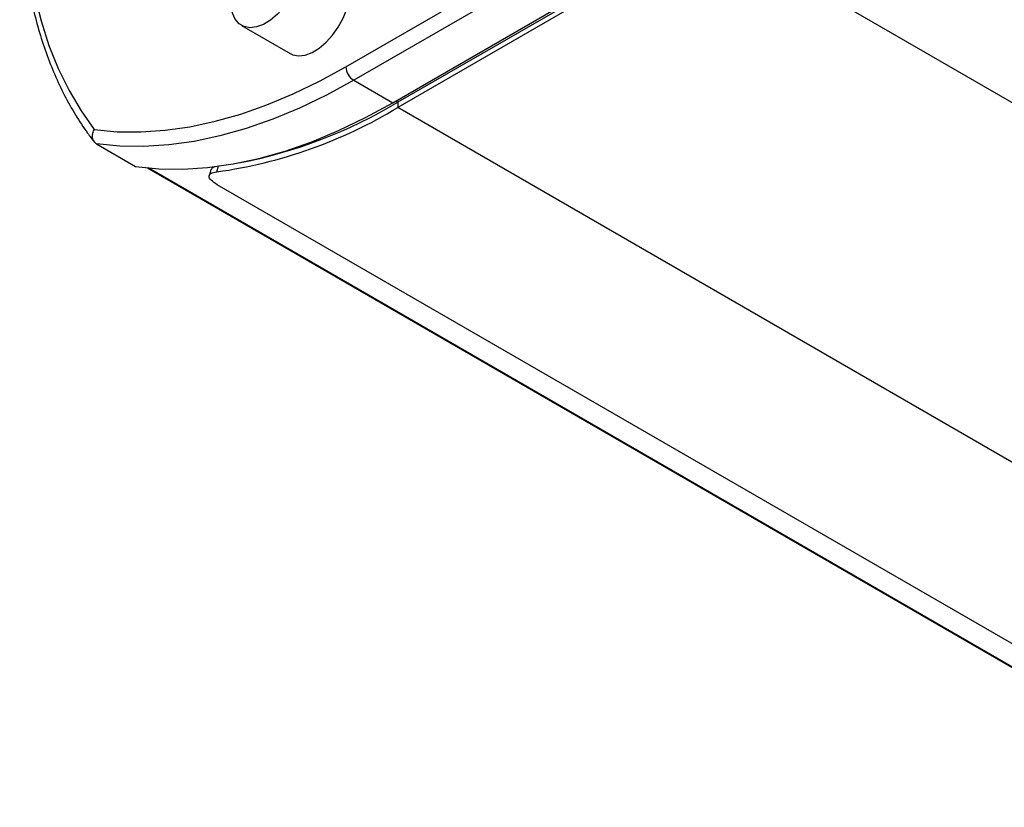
# Model space of a CAD drawing. Header units: millimetres. Extents: x 80 to 380, y 45 to 241.
# Tile 6 of 11: x 288 to 324, y 64 to 92. Entities that reach past the tile are written whole.
import ezdxf

# ---------------------------------------------------------------- set-up
doc = ezdxf.new("R2010")
doc.units = ezdxf.units.MM

msp = doc.modelspace()

# ---------------------------------------------------------------- linework, layer by layer
at = {"color": 7, "linetype": 'Continuous', "lineweight": 25}
for p, q in [((300.132, 90.783), (311.446, 97.314)), ((311.729, 96.824), (300.415, 90.293)), ((301.829, 89.476), (313.143, 96.008)), ((313.327, 96.032), (302.013, 89.501)), ((313.327, 95.836), (302.013, 89.305)), ((353.49, 72.65), (313.327, 95.836)), ((296.333, 92.286), (298.101, 91.265)), ((300.415, 90.293), (301.829, 89.476)), ((301.942, 89.542), (302.013, 89.501)), ((302.013, 89.501), (302.013, 89.305)), ((342.177, 66.119), (302.013, 89.305)), ((291.068, 87.984), (292.482, 87.168)), ((296.314, 87.311), (296.315, 87.31)), ((296.359, 87.321), (296.362, 87.319)), ((292.923, 87.115), (333.124, 63.908)), ((333.153, 63.904), (292.949, 87.113)), ((295.438, 86.971), (295.501, 87.19)), ((334.206, 64.134), (295.457, 86.503))]:
    msp.add_line(p, q, dxfattribs=at)
at = {"color": 7, "linetype": 'Continuous', "lineweight": 25, "flags": 128}
for points in [[(288.396, 97.235), (288.421, 96.466), (288.501, 95.404), (288.633, 94.38), (288.819, 93.396), (289.056, 92.456), (289.344, 91.562), (289.683, 90.717), (290.071, 89.924), (290.507, 89.186), (290.99, 88.503)], [(298.486, 94.828), (298.505, 94.543), (298.473, 94.229), (298.39, 93.9), (298.259, 93.568), (298.087, 93.247), (297.879, 92.952), (297.645, 92.692), (297.394, 92.48), (297.137, 92.324), (296.883, 92.23), (296.644, 92.202), (296.429, 92.241), (296.247, 92.346), (296.105, 92.512), (296.009, 92.733), (295.964, 93), (295.96, 93.11)], [(298.101, 91.265), (298.197, 91.221), (298.412, 91.181), (298.651, 91.209), (298.905, 91.303), (299.162, 91.46), (299.413, 91.672), (299.647, 91.931), (299.854, 92.227), (300.027, 92.547), (300.158, 92.879), (300.241, 93.209), (300.273, 93.522), (300.253, 93.807)], [(290.99, 88.503), (291.823, 88.426), (292.681, 88.417), (293.561, 88.478), (294.462, 88.607), (295.38, 88.804), (296.313, 89.068), (297.258, 89.4), (298.211, 89.797), (299.17, 90.258), (300.132, 90.783)], [(300.415, 90.293), (299.431, 89.756), (298.449, 89.285), (297.474, 88.88), (296.508, 88.542), (295.554, 88.274), (294.615, 88.075), (293.694, 87.946), (292.794, 87.888), (291.918, 87.9), (291.068, 87.984)], [(292.482, 87.168), (293.332, 87.084), (294.208, 87.071), (295.108, 87.129), (296.029, 87.258), (296.968, 87.457), (297.922, 87.726), (298.888, 88.063), (299.863, 88.468), (300.845, 88.94), (301.829, 89.476)], [(295.228, 87.056), (295.195, 86.948), (295.161, 86.838)]]:
    msp.add_lwpolyline(points, dxfattribs=at)
at = {"color": 7, "linetype": 'Continuous', "lineweight": 25}
for centre, radius, start, end in [((300.746, 90.811), 0.615, 182.6055, 237.3945), ((292.944, 104.595), 17.609, 280.787, 301.0003), ((293.048, 104.134), 17.329, 277.9288, 301.1549)]:
    msp.add_arc(centre, radius, start, end, dxfattribs=at)
for points, knots in [([(288.28, 97.168), (288.281, 97.064), (288.284, 96.617), (288.323, 95.845), (288.414, 94.866), (288.551, 93.919), (288.734, 93.006), (288.96, 92.129), (289.231, 91.291), (289.545, 90.494), (289.902, 89.739), (290.301, 89.031), (290.668, 88.472), (290.909, 88.159), (290.992, 88.052)], [0, 0, 0, 0, 0.028034, 0.12061, 0.213205, 0.305795, 0.398368, 0.490903, 0.58338, 0.67577, 0.768045, 0.860173, 0.952126, 1, 1, 1, 1]), ([(291.068, 87.984), (291.039, 88.006), (290.981, 88.049), (290.931, 88.156), (290.917, 88.28), (290.94, 88.4), (290.973, 88.473), (290.99, 88.502), (290.99, 88.503)], [0, 0, 0, 0, 0.2076896, 0.4152969, 0.6252547, 0.8404049, 0.9957838, 1, 1, 1, 1]), ([(295.457, 86.503), (295.372, 86.559), (295.244, 86.642), (295.17, 86.743), (295.145, 86.831), (295.204, 86.923), (295.358, 86.955), (295.438, 86.971)], [0, 0, 0, 0, 0.248352, 0.372426, 0.499441, 0.739221, 1, 1, 1, 1]), ([(295.242, 87.054), (295.252, 87.081), (295.278, 87.148), (295.418, 87.174), (295.501, 87.19)], [0, 0, 0, 0, 0.40523, 1, 1, 1, 1])]:
    msp.add_open_spline(points, degree=3, knots=knots, dxfattribs=at)

doc.saveas('drawing.dxf')
